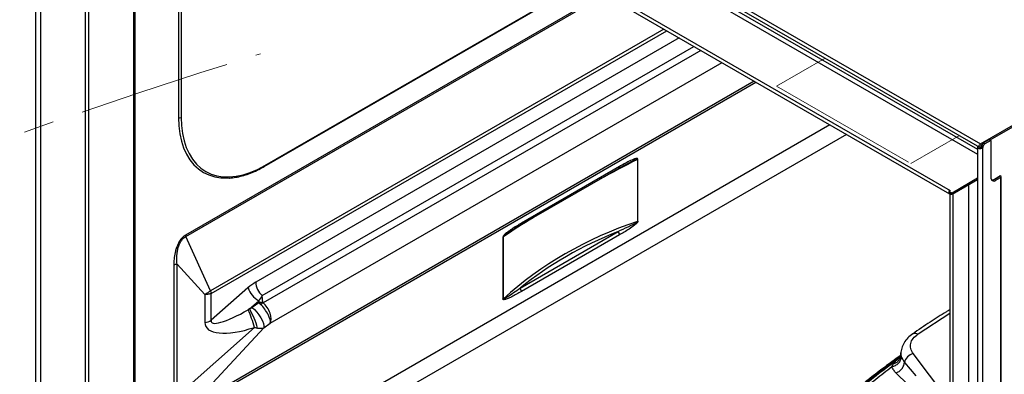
# Model space of a CAD drawing. Header units: millimetres. Extents: x 0 to 420, y 0 to 297.
# Tile 43 of 75: x 120 to 161, y 140 to 155. Entities that reach past the tile are written whole.
import ezdxf

# ---------------------------------------------------------------- set-up
doc = ezdxf.new("R2010")
doc.units = ezdxf.units.MM
doc.linetypes.add('PHANTOM', pattern=[12.7, 6.35, -1.27, 1.27, -1.27, 1.27, -1.27])

msp = doc.modelspace()

# ---------------------------------------------------------------- linework, layer by layer
at = {"color": 7, "linetype": 'Continuous', "lineweight": 25}
for p, q in [((120.28, 172.026), (120.28, 137.658)), ((120.305, 172.048), (159.627, 149.348)), ((120.345, 172.183), (159.667, 149.483)), ((122.495, 168.272), (158.409, 147.539)), ((122.354, 168.222), (122.354, 138.834)), ((122.455, 168.137), (158.369, 147.404)), ((124.434, 135.452), (124.434, 166.994)), ((126.239, 165.489), (126.239, 150.588)), ((126.352, 165.489), (126.352, 150.588)), ((129.815, 148.542), (143.106, 156.215)), ((159.667, 149.483), (162.05, 150.859)), ((160.067, 149.648), (162.05, 150.793)), ((159.667, 149.418), (159.74, 149.46)), ((159.667, 149.417), (159.74, 149.459)), ((159.727, 149.42), (159.784, 149.387)), ((160.039, 149.665), (159.797, 149.525)), ((159.797, 149.525), (159.853, 149.492)), ((160.095, 149.632), (159.853, 149.492)), ((160.039, 149.665), (160.095, 149.632)), ((160.095, 149.632), (160.095, 148.089)), ((159.546, 149.359), (159.546, 114.99)), ((159.667, 149.352), (159.714, 149.379)), ((159.673, 149.333), (159.676, 149.286)), ((159.703, 149.359), (159.759, 149.326)), ((159.759, 114.939), (159.759, 149.326)), ((144.862, 148.618), (144.895, 148.635)), ((145.365, 148.837), (145.365, 146.253)), ((145.384, 146.262), (145.384, 148.847)), ((140.496, 146.104), (144.584, 148.464)), ((144.617, 148.538), (140.529, 146.177)), ((160.251, 148.019), (160.498, 148.162)), ((160.498, 148.162), (160.498, 148.142)), ((159.546, 148.049), (158.48, 147.433)), ((159.546, 147.983), (158.48, 147.368)), ((159.176, 118.619), (159.176, 147.77)), ((160.128, 147.994), (160.12, 147.989)), ((160.441, 148.109), (160.24, 147.993)), ((160.442, 148.109), (160.251, 147.999)), ((160.251, 147.999), (160.307, 147.966)), ((160.307, 147.966), (160.498, 148.077)), ((160.498, 148.077), (160.498, 117.089)), ((160.522, 117.122), (160.522, 148.109)), ((158.409, 147.539), (158.352, 147.506)), ((158.48, 147.433), (158.352, 147.506)), ((158.352, 147.506), (158.352, 147.441)), ((158.48, 147.368), (158.352, 147.441)), ((158.389, 147.42), (158.389, 118.032)), ((158.405, 147.537), (158.409, 147.539)), ((158.409, 147.539), (158.409, 147.539)), ((158.409, 147.539), (158.409, 147.539)), ((158.48, 147.368), (158.48, 147.433)), ((158.526, 117.999), (158.526, 147.394)), ((140.472, 143.472), (144.561, 145.832)), ((127.569, 143.359), (126.537, 145.619)), ((139.763, 145.602), (139.763, 143.017)), ((139.778, 143.027), (139.778, 145.612)), ((144.617, 145.686), (140.529, 143.326)), ((126.175, 144.466), (127.333, 143.198)), ((126.175, 138.968), (126.175, 144.466)), ((126.041, 144.421), (126.041, 138.923)), ((127.569, 143.359), (127.602, 143.246)), ((129.134, 143.485), (127.602, 142.127)), ((127.602, 142.127), (127.602, 143.246)), ((127.333, 143.198), (127.333, 142.038)), ((129.197, 142.601), (129.579, 142.94)), ((129.587, 142.861), (129.308, 142.661)), ((129.579, 142.94), (129.587, 142.861)), ((129.758, 142.872), (129.728, 143.164)), ((129.197, 142.601), (129.148, 142.571)), ((129.799, 141.816), (130.062, 142.005)), ((129.402, 141.834), (126.175, 138.968)), ((126.74, 138.536), (129.799, 141.816)), ((156.024, 140.296), (156.17, 140.463)), ((156.218, 140.506), (156.259, 140.543)), ((156.347, 140.754), (156.346, 140.718)), ((156.368, 140.597), (156.498, 140.369)), ((156.498, 140.369), (156.978, 139.817)), ((155.976, 140.199), (156.024, 140.296)), ((156.639, 139.449), (156.143, 139.934))]:
    msp.add_line(p, q, dxfattribs=at)
at = {"color": 8, "linetype": 'Continuous', "lineweight": 25}
for p, q in [((120.494, 137.607), (120.494, 171.939)), ((124.34, 169.59), (159.546, 149.267)), ((124.249, 169.431), (159.546, 149.054)), ((122.491, 168.116), (122.491, 138.801)), ((124.372, 135.487), (124.372, 167.03)), ((129.831, 148.579), (143.083, 156.229)), ((143.942, 155.733), (126.531, 145.681)), ((126.537, 145.619), (143.999, 155.7)), ((146.473, 154.272), (127.569, 143.359)), ((127.602, 143.246), (146.587, 154.206)), ((147.103, 153.908), (129.454, 143.72)), ((129.728, 143.164), (147.721, 153.551)), ((148.006, 153.386), (129.766, 142.856)), ((130.062, 142.005), (148.892, 152.875)), ((126.718, 138.441), (150.307, 152.058)), ((150.236, 152.099), (126.74, 138.536)), ((153.39, 150.278), (126.071, 134.507)), ((154.079, 149.881), (130.821, 136.455)), ((159.667, 149.417), (159.667, 149.418)), ((159.639, 149.34), (159.639, 149.345)), ((160.441, 148.109), (160.441, 148.109)), ((157.062, 141.559), (158.389, 142.427)), ((156.106, 140.456), (156.325, 140.637)), ((156.17, 140.463), (156.218, 140.506)), ((156.348, 140.698), (156.351, 140.767)), ((158.389, 138.723), (156.858, 140.739))]:
    msp.add_line(p, q, dxfattribs=at)
at = {"color": 7, "linetype": 'PHANTOM', "lineweight": 18}
for p, q in [((153.193, 153.063), (151.166, 151.893)), ((151.166, 151.893), (156.764, 148.661)), ((156.764, 148.661), (158.791, 149.831))]:
    msp.add_line(p, q, dxfattribs=at)
at = {"color": 7, "linetype": 'Continuous', "lineweight": 25, "flags": 128}
for points in [[(126.239, 150.588), (126.252, 150.239), (126.293, 149.91), (126.359, 149.6), (126.452, 149.314), (126.57, 149.053), (126.713, 148.82), (126.878, 148.615), (127.066, 148.441), (127.275, 148.298), (127.502, 148.189), (127.747, 148.114), (128.007, 148.072), (128.28, 148.066), (128.289, 148.066)], [(126.352, 150.588), (126.365, 150.245), (126.405, 149.92), (126.471, 149.616), (126.562, 149.335), (126.678, 149.078), (126.818, 148.848), (126.981, 148.646), (127.166, 148.475), (127.371, 148.335), (127.595, 148.227), (127.836, 148.153), (128.092, 148.113), (128.361, 148.106), (128.641, 148.134), (128.931, 148.196), (129.227, 148.291), (129.528, 148.419), (129.831, 148.579)], [(159.667, 149.352), (159.646, 149.345), (159.627, 149.348), (159.615, 149.362), (159.611, 149.385), (159.615, 149.412), (159.627, 149.441), (159.646, 149.466), (159.667, 149.483)], [(159.557, 149.389), (159.548, 149.372), (159.547, 149.35), (159.557, 149.33), (159.576, 149.311), (159.605, 149.297), (159.639, 149.289), (159.676, 149.286)], [(160.498, 148.077), (160.516, 148.092), (160.522, 148.109), (160.516, 148.127), (160.498, 148.142), (160.478, 148.151)], [(158.389, 147.401), (158.387, 147.401), (158.369, 147.404), (158.356, 147.418), (158.352, 147.441), (158.352, 147.448)], [(129.308, 142.661), (129.403, 142.576), (129.499, 142.472), (129.59, 142.353), (129.67, 142.228), (129.735, 142.104), (129.779, 141.99), (129.801, 141.892), (129.799, 141.816)]]:
    msp.add_lwpolyline(points, dxfattribs=at)
at = {"color": 7, "linetype": 'Continuous', "lineweight": 25}
for centre, radius, start, end in [((126.296, 150.697), 0.123, 242.6097, 297.3903), ((159.667, 149.418), 0.000163, 90.0043, 269.9957), ((159.57, 149.447), 0.16, 326.2059, 349.9942), ((159.882, 149.394), 0.157, 122.923, 170.4007), ((159.938, 149.361), 0.157, 122.923, 170.4007), ((159.668, 149.388), 0.0557, 228.6998, 274.8756), ((159.627, 149.415), 0.16, 326.2059, 349.9942), ((145.3, 148.992), 0.168, 292.9147, 299.8719), ((160.225, 148.068), 0.131, 170.786, 309.2033), ((160.161, 148.148), 0.157, 252.9029, 304.9615), ((160.158, 148.136), 0.166, 260.9532, 304.1716), ((160.442, 148.109), 0.000163, 330.0027, 150.0027), ((158.454, 147.454), 0.0724, 208.4222, 271.5832), ((145.3, 146.408), 0.168, 292.9147, 299.8719), ((144.372, 145.675), 0.246, 2.6393, 39.7721), ((126.865, 145.683), 0.335, 180.3016, 191.0591), ((139.696, 145.718), 0.134, 299.8403, 307.9262), ((126.229, 144.079), 0.391, 97.9773, 118.8888), ((130.237, 143.76), 0.783, 182.9325, 229.5401), ((130.113, 143.829), 1.037, 199.3598, 239.0466), ((140.284, 143.314), 0.246, 2.6393, 39.7721), ((129.715, 142.167), 0.707, 86.5013, 100.4312), ((130.133, 142.177), 0.772, 118.391, 127.673), ((139.696, 143.133), 0.134, 299.8403, 307.9262), ((123.459, 140.202), 6.162, 15.3527, 22.6116), ((126.144, 140.842), 3.524, 15.8638, 29.9431), ((127.225, 142.811), 0.781, 277.9773, 298.8888), ((156.979, 140.262), 0.492, 104.1474, 167.4221)]:
    msp.add_arc(centre, radius, start, end, dxfattribs=at)
at = {"color": 8, "linetype": 'Continuous', "lineweight": 25}
for centre, radius, start, end in [((129.791, 148.575), 0.0402, 305.7072, 5.6196), ((144.542, 148.528), 0.0765, 303.9367, 7.3755), ((140.453, 146.168), 0.0763, 303.455, 7.4248)]:
    msp.add_arc(centre, radius, start, end, dxfattribs=at)
for start_param, end_param in [(2.128556, 2.204328), (2.354125, 2.429897)]:
    msp.add_ellipse((160.972, 148.814), major_axis=(26.242, 9.205), ratio=0.219865, start_param=start_param, end_param=end_param, dxfattribs=at)
at = {"color": 7, "linetype": 'Continuous', "lineweight": 25}
for centre, major_axis, ratio, start_param, end_param in [((160.972, 121.806), (22.22, -20.199), 0.698438, 2.771215, 3.072555), ((160.93, 121.746), (22.085, -20.198), 0.697875, 2.813699, 3.034843), ((129.317, 142.802), (0.806, 0.989), 0.474988, 0.895917, 1.24064), ((129.671, 142.598), (0.376, 0.791), 0.274944, 0.913958, 1.258681), ((129.956, 142.637), (0.484, -0.391), 0.127718, 3.954182, 4.164522), ((130.036, 142.989), (0.275, 0.125), 0.272013, 3.050841, 3.261181), ((129.681, 142.44), (-0.305, 0.517), 0.558577, 3.468038, 5.265727), ((129.303, 143.118), (1.692, 1.07), 0.193637, 2.955286, 4.499467), ((129.681, 142.44), (-0.346, 0.49), 0.35475, 3.430042, 5.227731), ((129.458, 142.783), (2.098, 0.884), 0.381256, 2.982405, 4.526585)]:
    msp.add_ellipse(centre, major_axis=major_axis, ratio=ratio, start_param=start_param, end_param=end_param, dxfattribs=at)
at = {"color": 7, "linetype": 'PHANTOM', "lineweight": 18}
msp.add_open_spline([(56.005, 81.337), (64.213, 130.308), (103.109, 144.883), (129.65, 153.245)], degree=3, dxfattribs=at)
at = {"color": 7, "linetype": 'Continuous', "lineweight": 25}
for points, knots in [([(159.703, 149.359), (159.701, 149.355), (159.699, 149.35), (159.693, 149.342), (159.685, 149.336), (159.678, 149.333), (159.674, 149.333), (159.673, 149.333)], [0, 0, 0, 0, 0.26923, 0.436483, 0.724262, 0.925709, 1, 1, 1, 1]), ([(159.759, 149.326), (159.752, 149.318), (159.735, 149.302), (159.705, 149.289), (159.685, 149.287), (159.676, 149.286)], [0, 0, 0, 0, 0.3503952, 0.7389341, 1, 1, 1, 1]), ([(144.584, 148.464), (144.638, 148.495), (144.741, 148.555), (144.844, 148.609), (144.894, 148.635)], [0, 0, 0, 0, 0.513057, 1, 1, 1, 1]), ([(145.384, 148.847), (145.383, 148.851), (145.382, 148.86), (145.372, 148.873), (145.329, 148.882), (145.208, 148.846), (144.964, 148.735), (144.752, 148.614), (144.617, 148.538)], [0, 0, 0, 0, 0.014663, 0.030501, 0.071105, 0.205102, 0.492634, 1, 1, 1, 1]), ([(128.317, 148.061), (128.33, 148.061), (128.428, 148.061), (128.62, 148.088), (128.891, 148.145), (129.168, 148.233), (129.449, 148.349), (129.665, 148.457), (129.787, 148.526), (129.815, 148.542)], [0, 0, 0, 0, 0.028488, 0.211304, 0.394651, 0.578395, 0.762398, 0.946543, 1, 1, 1, 1]), ([(140.529, 146.177), (140.394, 146.099), (140.194, 145.982), (139.954, 145.814), (139.836, 145.717), (139.78, 145.651), (139.766, 145.623), (139.763, 145.61), (139.763, 145.604), (139.763, 145.602)], [0, 0, 0, 0, 0.507239, 0.752406, 0.908761, 0.962858, 0.982502, 0.991339, 1, 1, 1, 1]), ([(144.561, 145.832), (144.7, 145.897), (144.882, 145.982), (145.095, 146.086), (145.189, 146.134), (145.252, 146.168), (145.298, 146.195), (145.33, 146.215), (145.351, 146.232), (145.36, 146.241), (145.364, 146.247), (145.365, 146.25), (145.365, 146.252), (145.365, 146.253)], [0, 0, 0, 0, 0.516829, 0.678111, 0.78675, 0.860147, 0.909862, 0.957466, 0.975695, 0.990848, 0.994168, 0.997544, 1, 1, 1, 1]), ([(145.384, 146.262), (145.383, 146.257), (145.382, 146.247), (145.372, 146.222), (145.329, 146.164), (145.208, 146.06), (144.964, 145.889), (144.752, 145.765), (144.617, 145.686)], [0, 0, 0, 0, 0.014663, 0.030501, 0.071105, 0.205102, 0.492634, 1, 1, 1, 1]), ([(140.108, 145.867), (140.155, 145.898), (140.284, 145.982), (140.413, 146.056), (140.496, 146.103)], [0, 0, 0, 0, 0.364446, 1, 1, 1, 1]), ([(126.531, 145.681), (126.5, 145.661), (126.421, 145.608), (126.305, 145.472), (126.209, 145.299), (126.141, 145.123), (126.085, 144.916), (126.047, 144.678), (126.043, 144.507), (126.041, 144.421)], [0, 0, 0, 0, 0.0867402, 0.2189285, 0.350047, 0.4723931, 0.5951017, 0.7973255, 1, 1, 1, 1]), ([(126.175, 144.466), (126.175, 144.466), (126.167, 144.544), (126.159, 144.704), (126.175, 144.925), (126.212, 145.118), (126.263, 145.279), (126.335, 145.426), (126.408, 145.518), (126.473, 145.579), (126.51, 145.605), (126.537, 145.619), (126.537, 145.619)], [0, 0, 0, 0, 0.000004, 0.209411, 0.418341, 0.541753, 0.664731, 0.792119, 0.889164, 0.91788, 0.999996, 1, 1, 1, 1]), ([(127.569, 143.359), (127.532, 143.333), (127.459, 143.281), (127.375, 143.225), (127.333, 143.198)], [0, 0, 0, 0, 0.499568, 1, 1, 1, 1]), ([(127.602, 143.246), (127.563, 143.233), (127.483, 143.208), (127.383, 143.201), (127.333, 143.198)], [0, 0, 0, 0, 0.50045, 1, 1, 1, 1]), ([(140.529, 143.326), (140.394, 143.249), (140.194, 143.135), (139.954, 143.025), (139.836, 142.986), (139.78, 142.988), (139.766, 143), (139.763, 143.009), (139.763, 143.014), (139.763, 143.017)], [0, 0, 0, 0, 0.507239, 0.752406, 0.908761, 0.962858, 0.982502, 0.991339, 1, 1, 1, 1]), ([(139.778, 143.027), (139.778, 143.027), (139.778, 143.025), (139.779, 143.023), (139.782, 143.021), (139.795, 143.022), (139.847, 143.045), (140.073, 143.188), (140.293, 143.344), (140.472, 143.472)], [0, 0, 0, 0, 0.002641, 0.005274, 0.009511, 0.020571, 0.064083, 0.2366, 1, 1, 1, 1]), ([(129.308, 142.661), (129.299, 142.655), (129.272, 142.637), (129.234, 142.617), (129.206, 142.605), (129.197, 142.601)], [0, 0, 0, 0, 0.267447, 0.790034, 1, 1, 1, 1]), ([(158.389, 142.569), (158.34, 142.54), (158.061, 142.372), (157.539, 142.039), (157.079, 141.727), (156.836, 141.563)], [0, 0, 0, 0, 0.089974, 0.518317, 1, 1, 1, 1]), ([(129.402, 141.834), (129.402, 141.834), (129.447, 141.821), (129.49, 141.813), (129.534, 141.806)], [0, 0, 0, 0, 0.0000382, 1, 1, 1, 1]), ([(129.534, 141.806), (129.552, 141.803), (129.622, 141.794), (129.714, 141.795), (129.777, 141.809), (129.799, 141.816), (129.799, 141.816)], [0, 0, 0, 0, 0.182355, 0.690302, 0.999984, 1, 1, 1, 1]), ([(156.843, 141.567), (156.771, 141.512), (156.626, 141.4), (156.472, 141.195), (156.369, 140.972), (156.354, 140.818), (156.347, 140.741)], [0, 0, 0, 0, 0.244438, 0.493896, 0.746384, 1, 1, 1, 1]), ([(156.858, 140.739), (156.817, 140.808), (156.735, 140.945), (156.743, 141.166), (156.843, 141.38), (156.989, 141.499), (157.062, 141.559)], [0, 0, 0, 0, 0.249993, 0.499997, 0.750002, 1, 1, 1, 1]), ([(156.328, 140.654), (156.323, 140.65), (156.097, 140.496), (155.671, 140.181), (155.052, 139.707), (154.607, 139.349), (154.374, 139.146), (154.33, 139.109)], [0, 0, 0, 0, 0.006997, 0.314427, 0.622065, 0.929913, 1, 1, 1, 1]), ([(154.425, 139.13), (154.692, 139.354), (155.233, 139.804), (155.813, 140.237), (156.106, 140.456)], [0, 0, 0, 0, 0.495578, 1, 1, 1, 1]), ([(156.17, 140.463), (155.882, 140.246), (155.304, 139.811), (154.765, 139.361), (154.495, 139.135)], [0, 0, 0, 0, 0.499985, 1, 1, 1, 1]), ([(155.976, 140.199), (156.025, 140.212), (156.127, 140.24), (156.255, 140.336), (156.344, 140.461), (156.36, 140.553), (156.368, 140.597)], [0, 0, 0, 0, 0.242184, 0.5, 0.757816, 1, 1, 1, 1]), ([(156.348, 140.698), (156.343, 140.654), (156.333, 140.564), (156.261, 140.442), (156.155, 140.346), (156.067, 140.312), (156.024, 140.296)], [0, 0, 0, 0, 0.247254, 0.505123, 0.760229, 1, 1, 1, 1]), ([(156.17, 140.463), (156.161, 140.46), (156.141, 140.452), (156.118, 140.455), (156.106, 140.456)], [0, 0, 0, 0, 0.499873, 1, 1, 1, 1]), ([(156.143, 139.934), (156.187, 139.954), (156.278, 139.993), (156.392, 140.102), (156.473, 140.233), (156.49, 140.325), (156.498, 140.369)], [0, 0, 0, 0, 0.244278, 0.502144, 0.758844, 1, 1, 1, 1]), ([(156.34, 140.742), (156.339, 140.701), (156.336, 140.618), (156.285, 140.569), (156.258, 140.543)], [0, 0, 0, 0, 0.485732, 1, 1, 1, 1]), ([(156.348, 140.698), (156.35, 140.681), (156.353, 140.649), (156.363, 140.614), (156.368, 140.597)], [0, 0, 0, 0, 0.509739, 1, 1, 1, 1]), ([(154.658, 139.141), (154.87, 139.32), (155.296, 139.676), (155.749, 140.024), (155.976, 140.199)], [0, 0, 0, 0, 0.499993, 1, 1, 1, 1]), ([(156.143, 139.934), (156.106, 139.976), (156.032, 140.059), (155.995, 140.152), (155.976, 140.199)], [0, 0, 0, 0, 0.497191, 1, 1, 1, 1])]:
    msp.add_open_spline(points, degree=3, knots=knots, dxfattribs=at)
at = {"color": 8, "linetype": 'Continuous', "lineweight": 25}
for points, knots in [([(144.895, 148.635), (144.922, 148.65), (144.994, 148.689), (145.096, 148.739), (145.189, 148.783), (145.252, 148.811), (145.298, 148.829), (145.33, 148.84), (145.351, 148.844), (145.36, 148.844), (145.364, 148.842), (145.365, 148.84), (145.365, 148.838), (145.365, 148.837)], [0, 0, 0, 0, 0.1771714, 0.4518317, 0.6368412, 0.7618344, 0.846497, 0.9275652, 0.958609, 0.9844151, 0.990068, 0.9958172, 1, 1, 1, 1]), ([(139.778, 145.612), (139.778, 145.613), (139.778, 145.614), (139.779, 145.618), (139.782, 145.623), (139.795, 145.64), (139.847, 145.687), (139.953, 145.766), (140.052, 145.827), (140.11, 145.863)], [0, 0, 0, 0, 0.00546, 0.010904, 0.019664, 0.042529, 0.13249, 0.489166, 1, 1, 1, 1]), ([(156.837, 141.561), (156.841, 141.564), (156.858, 141.579), (156.896, 141.589), (156.965, 141.595), (157.024, 141.573), (157.062, 141.559)], [0, 0, 0, 0, 0.071215, 0.315534, 0.554846, 1, 1, 1, 1])]:
    msp.add_open_spline(points, degree=3, knots=knots, dxfattribs=at)

doc.saveas('drawing.dxf')
